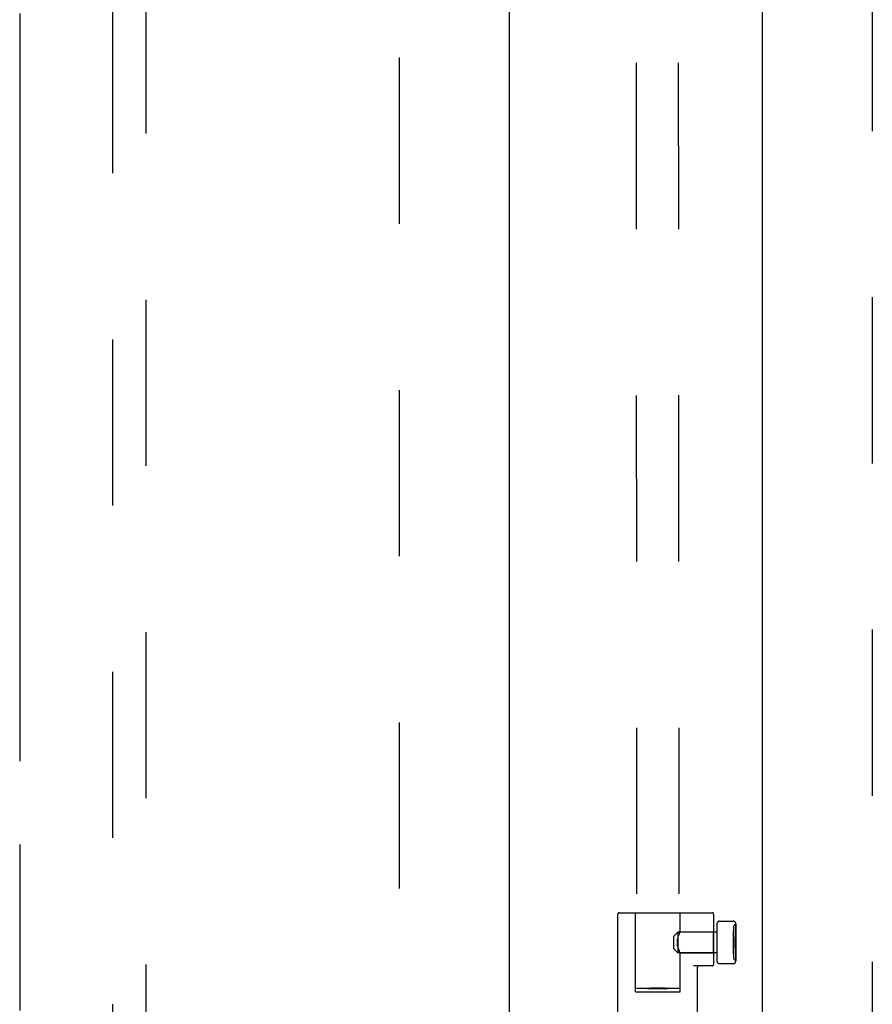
# Model space of a CAD drawing. Header units: inches. Extents: x 0 to 224, y 0 to 145.
# Tile 15 of 63: x 72.33 to 78.64, y 56.06 to 63.35. Entities that reach past the tile are written whole.
import ezdxf

# ---------------------------------------------------------------- set-up
doc = ezdxf.new("R2010")
doc.units = ezdxf.units.IN
doc.header["$LTSCALE"] = 12.302632
doc.header["$MEASUREMENT"] = 0
doc.linetypes.add('HIDDEN', pattern=[0.2, 0.1, -0.1])
doc.linetypes.add('PHANTOM', pattern=[0.8, 0.45, -0.05, 0.1, -0.05, 0.1, -0.05])
doc.layers.get('0').update_dxf_attribs({"linetype": 'CONTINUOUS'})
for name, color, linetype in [('02___PRT_ALL_AXES', 7, 'CONTINUOUS'), ('AVAILABLE_DOOR_SPACES', 7, 'CONTINUOUS'), ('DEFAULT_2', 8, 'HIDDEN')]:
    doc.layers.add(name, color=color, linetype=linetype)

msp = doc.modelspace()

# ---------------------------------------------------------------- linework, layer by layer
at = {"color": 3, "linetype": 'Continuous'}
for p, q in [((75.9564, 84.0967), (75.9564, 21.8047)), ((77.8314, 21.8047), (77.8314, 84.0967))]:
    msp.add_line(p, q, dxfattribs=at)
at = {"layer": '02___PRT_ALL_AXES', "color": 8, "linetype": 'HIDDEN'}
for p, q in [((76.7604, 55.9577), (76.7604, 56.7247)), ((77.6314, 56.6447), (77.6334, 56.6447)), ((77.6334, 56.3847), (77.6334, 56.6447)), ((77.4934, 56.5912), (77.2034, 56.5912)), ((77.2071, 56.5581), (77.209, 56.5642)), ((77.2162, 56.5833), (77.2145, 56.5793)), ((77.2176, 56.5866), (77.2161, 56.5832)), ((77.2197, 56.5912), (77.2176, 56.5866)), ((77.2202, 56.5923), (77.2197, 56.5912)), ((77.2202, 56.5923), (77.2204, 56.5927)), ((77.2204, 56.5927), (77.4684, 56.5927)), ((77.4684, 56.4367), (77.4684, 56.5927)), ((77.4934, 56.5912), (77.4934, 56.4382)), ((77.6164, 56.6297), (77.6164, 56.3997)), ((77.2008, 56.5147), (77.201, 56.5225)), ((77.2008, 56.5147), (77.201, 56.5069)), ((77.201, 56.5224), (77.2016, 56.5301)), ((77.2016, 56.4992), (77.201, 56.5069)), ((77.2016, 56.53), (77.2026, 56.5376)), ((77.2026, 56.4917), (77.2016, 56.4993)), ((77.2026, 56.5375), (77.2039, 56.5448)), ((77.2039, 56.4845), (77.2026, 56.4918)), ((77.2039, 56.5447), (77.2054, 56.5517)), ((77.2054, 56.5516), (77.2071, 56.5581)), ((77.4934, 56.4382), (77.2034, 56.4382)), ((77.2054, 56.4776), (77.2039, 56.4846)), ((77.2071, 56.4712), (77.2054, 56.4777)), ((77.2127, 56.4545), (77.2145, 56.45)), ((77.2145, 56.45), (77.2162, 56.446)), ((77.2161, 56.4461), (77.2176, 56.4427)), ((77.2176, 56.4428), (77.2197, 56.4381)), ((77.2197, 56.4382), (77.2202, 56.437)), ((77.2202, 56.437), (77.2204, 56.4367)), ((77.2204, 56.4367), (77.4684, 56.4367)), ((77.6314, 56.3847), (77.6334, 56.3847)), ((77.3504, 55.9577), (77.3504, 56.3307))]:
    msp.add_line(p, q, dxfattribs=at)
for points in [[(77.209, 56.5641), (77.2109, 56.5697), (77.2127, 56.5748), (77.2145, 56.5793)], [(77.2145, 56.5793), (77.2127, 56.5748), (77.2109, 56.5697)], [(77.2127, 56.4545), (77.2109, 56.4596), (77.209, 56.4652), (77.2071, 56.4712)], [(77.2071, 56.4712), (77.209, 56.4651), (77.2109, 56.4596)]]:
    msp.add_lwpolyline(points, dxfattribs=at)
for centre, start, end in [((77.6314, 56.6297), 90, 180), ((77.6314, 56.3997), 180, 270)]:
    msp.add_arc(centre, 0.015, start, end, dxfattribs=at)
at = {"layer": 'AVAILABLE_DOOR_SPACES', "color": 4, "linetype": 'PHANTOM'}
msp.add_line((72.3314, 83.0757), (72.3314, 53.8257), dxfattribs=at)
at = {"layer": 'DEFAULT_2', "color": 8, "linetype": 'HIDDEN'}
for p, q in [((76.8794, 85.1696), (76.8991, 56.1745)), ((77.1919, 85.1699), (77.2116, 56.1747)), ((75.1439, 22.4657), (75.1439, 83.4357)), ((78.6439, 83.4357), (78.6439, 22.4657)), ((73.0189, 83.1232), (73.0189, 55.1213)), ((73.2689, 55.1213), (73.2689, 83.1232)), ((76.7704, 56.7347), (77.4584, 56.7347)), ((76.8904, 56.1497), (76.8904, 56.7347)), ((77.2204, 56.5927), (77.2204, 56.7347)), ((77.4684, 56.7247), (77.4684, 56.3507)), ((77.4934, 56.6514), (77.4934, 56.3779)), ((77.5134, 56.6714), (77.6134, 56.6714)), ((77.6334, 56.6514), (77.6334, 56.3779)), ((77.1734, 56.5612), (77.2034, 56.5912)), ((77.2034, 56.5912), (77.2034, 56.4382)), ((77.6164, 56.4297), (77.6164, 56.5997)), ((77.6164, 56.5997), (77.6174, 56.5997)), ((77.6164, 56.5982), (77.6174, 56.5982)), ((77.6174, 56.5997), (77.6174, 56.4297)), ((77.1734, 56.4682), (77.1734, 56.5612)), ((77.6164, 56.5563), (77.6184, 56.5563)), ((77.6164, 56.5563), (77.6184, 56.5563)), ((77.6164, 56.5512), (77.6184, 56.5512)), ((77.6164, 56.5425), (77.6184, 56.5425)), ((77.6164, 56.5135), (77.6184, 56.5135)), ((77.6164, 56.5113), (77.6184, 56.5113)), ((77.6164, 56.509), (77.6184, 56.509)), ((77.6184, 56.5563), (77.6184, 56.4764)), ((77.1734, 56.4682), (77.2034, 56.4382)), ((77.2204, 56.1497), (77.2204, 56.4367)), ((77.6164, 56.4815), (77.6184, 56.4815)), ((77.6164, 56.4764), (77.6184, 56.4764)), ((77.6164, 56.4312), (77.6174, 56.4312)), ((77.6164, 56.4297), (77.6174, 56.4297)), ((77.5134, 56.3579), (77.6134, 56.3579)), ((77.4584, 56.3407), (77.3209, 56.3407)), ((76.8904, 56.1497), (77.2204, 56.1497)), ((76.9302, 56.1762), (76.9448, 56.1765)), ((76.9448, 56.1765), (76.9617, 56.1768)), ((76.9617, 56.1722), (76.9448, 56.1725)), ((76.9617, 56.1768), (76.9804, 56.177)), ((76.9804, 56.172), (76.9617, 56.1722)), ((76.9804, 56.177), (77.0007, 56.1772)), ((77.0007, 56.1719), (76.9804, 56.172)), ((77.0007, 56.1772), (77.0221, 56.1773)), ((77.0221, 56.1718), (77.0007, 56.1719)), ((77.0221, 56.1773), (77.0442, 56.1774)), ((77.0442, 56.1717), (77.0221, 56.1718)), ((77.0442, 56.1774), (77.0665, 56.1774)), ((77.0665, 56.1717), (77.0442, 56.1717)), ((77.0665, 56.1774), (77.0885, 56.1774)), ((77.0885, 56.1718), (77.0665, 56.1717)), ((77.0885, 56.1774), (77.1099, 56.1773)), ((77.1099, 56.1719), (77.0885, 56.1718)), ((77.1099, 56.1773), (77.1302, 56.1771)), ((77.1302, 56.1721), (77.1099, 56.1719)), ((77.1302, 56.1771), (77.149, 56.1769)), ((77.149, 56.1724), (77.1302, 56.1721)), ((77.149, 56.1769), (77.1658, 56.1767)), ((77.1658, 56.1726), (77.149, 56.1724)), ((77.1804, 56.173), (77.1658, 56.1726))]:
    msp.add_line(p, q, dxfattribs=at)
for points in [[(76.8991, 56.1745), (76.8995, 56.1747), (76.9007, 56.1749), (76.9026, 56.1751), (76.9054, 56.1753), (76.9089, 56.1755), (76.9132, 56.1757), (76.9182, 56.1758), (76.9239, 56.176), (76.9302, 56.1762)], [(76.9448, 56.1725), (76.9302, 56.1728), (76.9239, 56.1729), (76.9182, 56.1731), (76.9132, 56.1733), (76.9089, 56.1735), (76.9054, 56.1737), (76.9026, 56.1739), (76.9007, 56.1741), (76.8995, 56.1743), (76.8991, 56.1745)], [(77.1658, 56.1767), (77.1804, 56.1764), (77.1868, 56.1762), (77.1925, 56.176), (77.1974, 56.1759), (77.2017, 56.1757), (77.2052, 56.1755), (77.208, 56.1753), (77.21, 56.1751), (77.2112, 56.1749), (77.2116, 56.1747)], [(77.2116, 56.1747), (77.2112, 56.1745), (77.21, 56.1743), (77.208, 56.1741), (77.2052, 56.1739), (77.2017, 56.1737), (77.1974, 56.1735), (77.1925, 56.1733), (77.1868, 56.1731), (77.1804, 56.173)]]:
    msp.add_lwpolyline(points, dxfattribs=at)
for centre, radius, start, end in [((76.7704, 56.7247), 0.01, 90, 180), ((77.4584, 56.7247), 0.01, 0, 90), ((77.5134, 56.6514), 0.02, 89.99971, 180), ((77.6134, 56.6514), 0.02, 0, 90.00029), ((77.4584, 56.3507), 0.01, 270, 360), ((77.5134, 56.3779), 0.02, 180, 270.00029), ((77.6134, 56.3779), 0.02, 269.99952, 360), ((77.3604, 56.3307), 0.01, 90, 180)]:
    msp.add_arc(centre, radius, start, end, dxfattribs=at)

doc.saveas('drawing.dxf')
